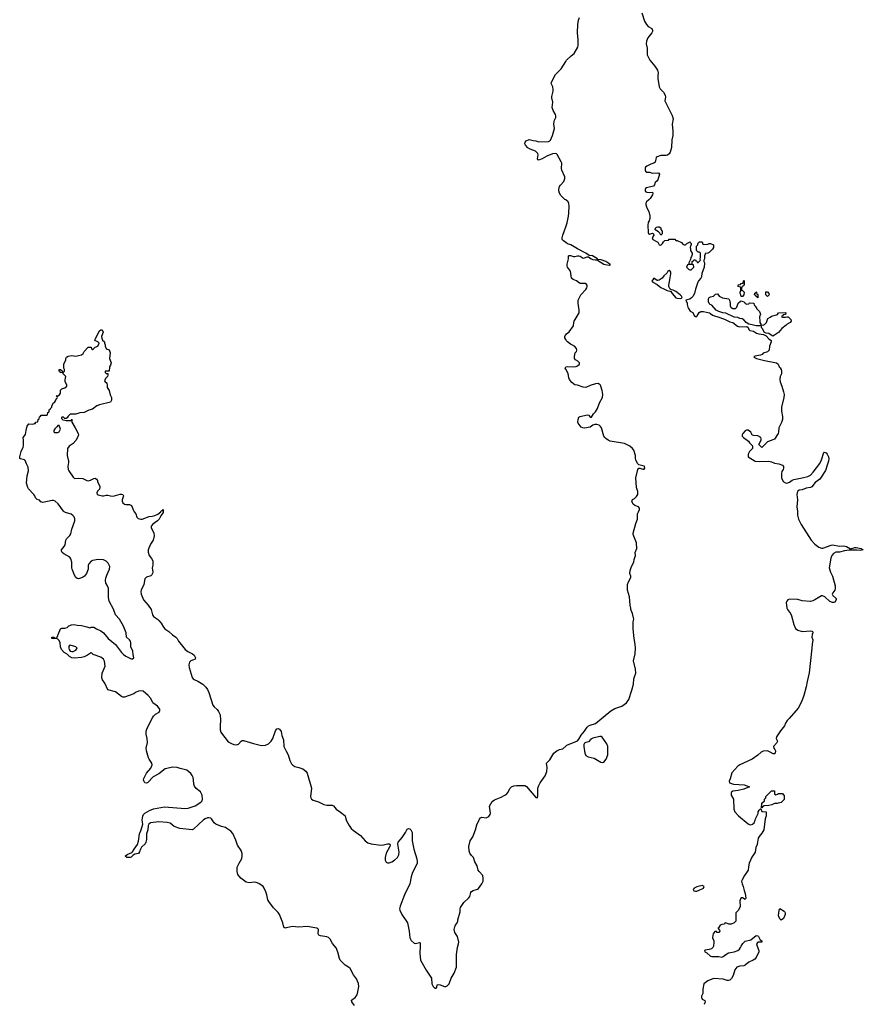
# Model space of a CAD drawing. Header units: inches. Extents: x 1793664 to 1898134, y 335751 to 468181.
# Tile 5 of 33: x 1832120 to 1844294, y 372892 to 387099. Entities that reach past the tile are written whole.
import ezdxf

# ---------------------------------------------------------------- set-up
doc = ezdxf.new("R2010")
doc.units = ezdxf.units.IN
doc.header["$MEASUREMENT"] = 0
for name, color, linetype in [('B8337', 7, 'Continuous'), ('B8338', 7, 'Continuous'), ('B8347', 7, 'Continuous'), ('B8348', 7, 'Continuous')]:
    doc.layers.add(name, color=color, linetype=linetype)

msp = doc.modelspace()

# ---------------------------------------------------------------- linework, layer by layer
at = {"layer": 'B8337', "color": 6, "elevation": 200}
for points in [[(1836953, 372873), (1836912, 372930), (1836910, 372950), (1836963, 372990), (1836988, 373030), (1837000, 373070), (1837015, 373150), (1837010, 373193), (1836981, 373261), (1836936, 373316), (1836887, 373410), (1836863, 373430), (1836817, 373457), (1836746, 373530), (1836734, 373554), (1836710, 373643), (1836685, 373705), (1836633, 373770), (1836600, 373830), (1836576, 373856), (1836550, 373868), (1836460, 373880), (1836436, 373890), (1836428, 373910), (1836432, 373970), (1836422, 373982), (1836410, 373991), (1836270, 374013), (1836150, 374005), (1836050, 374016), (1835950, 373992), (1835930, 374006), (1835918, 374070), (1835870, 374190), (1835850, 374219), (1835783, 374283), (1835714, 374374), (1835702, 374402), (1835688, 374470), (1835674, 374514), (1835649, 374569), (1835633, 374590), (1835570, 374635), (1835530, 374652), (1835510, 374655), (1835430, 374644), (1835390, 374654), (1835310, 374714), (1835270, 374766), (1835257, 374810), (1835260, 374870), (1835285, 374930), (1835325, 374995), (1835332, 375030), (1835330, 375070), (1835317, 375110), (1835264, 375190), (1835240, 375260), (1835198, 375358), (1835167, 375390), (1835110, 375431), (1835090, 375442), (1835030, 375456), (1834950, 375493), (1834928, 375510), (1834890, 375568), (1834877, 375577), (1834850, 375584), (1834830, 375582), (1834796, 375570), (1834770, 375554), (1834630, 375418), (1834610, 375408), (1834430, 375428), (1834350, 375460), (1834290, 375504), (1834250, 375515), (1834130, 375527), (1834009, 375511), (1833982, 375490), (1833975, 375470), (1833970, 375410), (1833952, 375350), (1833951, 375270), (1833941, 375230), (1833929, 375210), (1833879, 375161), (1833861, 375130), (1833850, 375093), (1833834, 375070), (1833830, 375066), (1833783, 375057), (1833758, 375042), (1833730, 375016), (1833712, 375010), (1833668, 375010), (1833644, 375030), (1833670, 375053), (1833737, 375083), (1833748, 375092), (1833770, 375130), (1833821, 375199), (1833835, 375245), (1833850, 375350), (1833873, 375410), (1833895, 375490), (1833885, 375550), (1833895, 375605), (1833906, 375630), (1833925, 375650), (1833993, 375687), (1834049, 375711), (1834210, 375741), (1834510, 375718), (1834550, 375722), (1834650, 375757), (1834736, 375810), (1834753, 375830), (1834760, 375850), (1834755, 375910), (1834730, 375958), (1834668, 376008), (1834642, 376042), (1834631, 376070), (1834629, 376130), (1834623, 376163), (1834610, 376196), (1834590, 376224), (1834530, 376271), (1834434, 376294), (1834390, 376310), (1834330, 376314), (1834218, 376290), (1834130, 376218), (1834047, 376173), (1833970, 376094), (1833950, 376083), (1833928, 376088), (1833910, 376117), (1833907, 376130), (1833910, 376150), (1833952, 376228), (1834010, 376299), (1834032, 376350), (1834029, 376370), (1833988, 376428), (1833979, 376450), (1833948, 376550), (1833946, 376590), (1833962, 376670), (1833957, 376730), (1833944, 376790), (1833947, 376833), (1833961, 376879), (1834036, 377024), (1834052, 377048), (1834082, 377078), (1834133, 377110), (1834144, 377130), (1834144, 377150), (1834110, 377196), (1834043, 377243), (1834010, 377306), (1833976, 377350), (1833904, 377410), (1833870, 377417), (1833836, 377410), (1833791, 377390), (1833766, 377374), (1833630, 377322), (1833610, 377323), (1833590, 377333), (1833503, 377403), (1833391, 377431), (1833348, 377528), (1833313, 377573), (1833303, 377603), (1833311, 377670), (1833353, 377770), (1833342, 377842), (1833330, 377870), (1833290, 377899), (1833182, 377942), (1833150, 377969), (1833142, 377958), (1833098, 377930), (1833050, 377907), (1833010, 377898), (1832910, 377887), (1832870, 377891), (1832839, 377910), (1832803, 377943), (1832764, 377970), (1832724, 378010), (1832707, 378050), (1832703, 378110), (1832690, 378144), (1832670, 378162), (1832650, 378169), (1832610, 378164), (1832586, 378170), (1832586, 378190), (1832590, 378192), (1832614, 378190), (1832630, 378174), (1832650, 378174), (1832672, 378208), (1832677, 378230), (1832710, 378312), (1832730, 378321), (1832770, 378321), (1832806, 378330), (1832830, 378352), (1832866, 378370), (1832908, 378372), (1832950, 378363), (1833010, 378359), (1833090, 378340), (1833130, 378325), (1833150, 378333), (1833190, 378333), (1833230, 378308), (1833290, 378283), (1833330, 378253), (1833398, 378170), (1833503, 378083), (1833587, 377970), (1833619, 377939), (1833650, 377917), (1833730, 377879), (1833750, 377878), (1833769, 377890), (1833758, 377938), (1833753, 377990), (1833725, 378050), (1833726, 378110), (1833719, 378130), (1833705, 378150), (1833663, 378190), (1833656, 378250), (1833618, 378350), (1833558, 378450), (1833504, 378510), (1833473, 378593), (1833410, 378710), (1833402, 378762), (1833400, 378890), (1833386, 378930), (1833364, 378970), (1833356, 379010), (1833361, 379039), (1833377, 379083), (1833418, 379170), (1833419, 379210), (1833412, 379230), (1833396, 379256), (1833370, 379284), (1833350, 379298), (1833330, 379305), (1833250, 379310), (1833170, 379298), (1833150, 379287), (1833116, 379250), (1833109, 379230), (1833109, 379170), (1833084, 379110), (1833054, 379070), (1833025, 379050), (1832970, 379031), (1832950, 379034), (1832930, 379052), (1832910, 379085), (1832879, 379170), (1832874, 379190), (1832872, 379270), (1832859, 379319), (1832842, 379342), (1832757, 379390), (1832733, 379410), (1832724, 379430), (1832724, 379450), (1832763, 379497), (1832777, 379523), (1832784, 379590), (1832796, 379610), (1832841, 379659), (1832857, 379683), (1832874, 379750), (1832915, 379870), (1832915, 379895), (1832906, 379926), (1832887, 379947), (1832863, 379963), (1832779, 379990), (1832764, 380000)], [(1833774, 380000), (1833794, 379970), (1833810, 379923), (1833830, 379901), (1833870, 379892), (1833886, 379894), (1833987, 379933), (1834030, 379936), (1834070, 379945), (1834114, 379966), (1834156, 380000)], [(1834191, 380000), (1834190, 379988), (1834158, 379942), (1834132, 379890), (1834110, 379866), (1834042, 379818), (1834019, 379790), (1834017, 379770), (1834054, 379690), (1834059, 379650), (1834047, 379590), (1834008, 379532), (1833974, 379450), (1833974, 379414), (1833986, 379370), (1834024, 379324), (1834039, 379290), (1834039, 379230), (1834033, 379190), (1834040, 379130), (1834038, 379110), (1834028, 379090), (1834010, 379075), (1833950, 379054), (1833925, 379030), (1833910, 378950), (1833871, 378870), (1833867, 378847), (1833872, 378812), (1833908, 378730), (1833973, 378653), (1834016, 378590), (1834034, 378514), (1834050, 378490), (1834108, 378450), (1834129, 378429), (1834161, 378390), (1834194, 378334), (1834212, 378312), (1834271, 378270), (1834323, 378223), (1834375, 378190), (1834392, 378170), (1834412, 378132), (1834510, 378013), (1834544, 377984), (1834614, 377950), (1834638, 377930), (1834655, 377890), (1834651, 377870), (1834590, 377847), (1834572, 377828), (1834559, 377790), (1834564, 377750), (1834608, 377608), (1834621, 377590), (1834638, 377578), (1834690, 377557), (1834765, 377510), (1834805, 377470), (1834830, 377433), (1834850, 377390), (1834905, 377210), (1834924, 377184), (1834970, 377144), (1834990, 377119), (1835012, 377070), (1835020, 376990), (1835013, 376910), (1835013, 376853), (1835021, 376821), (1835030, 376804), (1835130, 376680), (1835174, 376654), (1835210, 376640), (1835250, 376634), (1835275, 376645), (1835314, 376690), (1835330, 376698), (1835350, 376700), (1835495, 376655), (1835591, 376631), (1835613, 376627), (1835666, 376633), (1835710, 376649), (1835751, 376689), (1835772, 376730), (1835810, 376837), (1835830, 376867), (1835850, 376874), (1835870, 376863), (1835894, 376830), (1835903, 376770), (1835925, 376710), (1835934, 376614), (1835963, 376543), (1835996, 376490), (1836018, 376410), (1836041, 376361), (1836061, 376341), (1836090, 376322), (1836150, 376311), (1836206, 376290), (1836250, 376254), (1836270, 376226), (1836331, 376010), (1836317, 375890), (1836322, 375870), (1836332, 375852), (1836356, 375836), (1836430, 375813), (1836510, 375775), (1836552, 375768), (1836630, 375768), (1836650, 375754), (1836688, 375708), (1836750, 375667), (1836810, 375619), (1836817, 375610), (1836824, 375570), (1836838, 375538), (1836874, 375470), (1836905, 375430), (1836939, 375399), (1837038, 375330), (1837106, 375250), (1837143, 375223), (1837190, 375208), (1837330, 375190), (1837370, 375192), (1837430, 375210), (1837452, 375210), (1837462, 375202), (1837467, 375190), (1837460, 375170), (1837408, 375072), (1837392, 375012), (1837396, 374970), (1837410, 374945), (1837430, 374935), (1837450, 374934), (1837490, 374949), (1837530, 374972), (1837570, 375009), (1837589, 375050), (1837594, 375090), (1837576, 375204), (1837581, 375230), (1837641, 375299), (1837688, 375372), (1837710, 375419), (1837730, 375430), (1837750, 375422), (1837764, 375410), (1837782, 375370), (1837782, 375250), (1837807, 375130), (1837853, 374990), (1837858, 374950), (1837855, 374930), (1837782, 374778), (1837768, 374732), (1837750, 374630), (1837673, 374470), (1837609, 374310), (1837602, 374270), (1837605, 374250), (1837633, 374190), (1837715, 374070), (1837739, 373950), (1837750, 373850), (1837770, 373811), (1837814, 373774), (1837830, 373770), (1837890, 373784), (1837897, 373777), (1837900, 373730), (1837892, 373632), (1837903, 373530), (1837985, 373385), (1838063, 373270), (1838067, 373190), (1838087, 373150), (1838110, 373127), (1838130, 373127), (1838139, 373141), (1838145, 373175), (1838163, 373177), (1838188, 373172), (1838250, 373149), (1838270, 373149), (1838290, 373159), (1838317, 373190), (1838344, 373270), (1838390, 373340), (1838425, 373430), (1838425, 373610), (1838437, 373710), (1838454, 373766), (1838456, 373790), (1838436, 373870), (1838401, 373930), (1838392, 373972), (1838398, 374010), (1838410, 374036), (1838434, 374070), (1838441, 374090), (1838441, 374110), (1838474, 374226), (1838475, 374270), (1838480, 374290), (1838530, 374361), (1838602, 374430), (1838614, 374450), (1838632, 374508), (1838640, 374520), (1838664, 374536), (1838727, 374553), (1838739, 374561), (1838790, 374630), (1838806, 374670), (1838810, 374710), (1838801, 374750), (1838750, 374810), (1838738, 374830), (1838721, 374890), (1838686, 374950), (1838670, 375009), (1838640, 375040), (1838615, 375075), (1838605, 375105), (1838603, 375170), (1838619, 375250), (1838660, 375310), (1838698, 375410), (1838718, 375482), (1838754, 375566), (1838770, 375584), (1838788, 375592), (1838850, 375585), (1838870, 375591), (1838890, 375604), (1838908, 375632), (1838912, 375650), (1838900, 375750), (1838939, 375821), (1838970, 375842), (1839070, 375881), (1839120, 375910), (1839148, 375930), (1839166, 375950), (1839197, 376010), (1839219, 376030), (1839250, 376043), (1839290, 376049), (1839410, 376048), (1839433, 376033), (1839570, 375877), (1839590, 375871), (1839597, 375903), (1839599, 376010), (1839611, 376050), (1839633, 376090), (1839701, 376190), (1839726, 376250), (1839733, 376310), (1839721, 376370), (1839770, 376419), (1839830, 376515), (1839850, 376537), (1839870, 376550), (1839910, 376568), (1839960, 376580), (1840000, 376617)]]:
    msp.add_lwpolyline(points, dxfattribs=at)
msp.add_lwpolyline([(1832848, 378072), (1832836, 378064), (1832829, 378050), (1832827, 378030), (1832834, 378010), (1832850, 377988), (1832870, 377981), (1832890, 377983), (1832930, 378003), (1832948, 378030), (1832930, 378050)], close=True, dxfattribs=at)
at = {"layer": 'B8338', "color": 6, "elevation": 200}
for points in [[(1840000, 384498), (1839987, 384507), (1839930, 384564), (1839910, 384595), (1839898, 384630), (1839899, 384650), (1839911, 384690), (1839926, 384714), (1839970, 384766), (1839988, 384810), (1839986, 384830), (1839944, 384930), (1839940, 384950), (1839941, 385030), (1839934, 385050), (1839875, 385155), (1839865, 385165), (1839850, 385170), (1839810, 385163), (1839729, 385131), (1839660, 385090), (1839609, 385070), (1839596, 385076), (1839591, 385090), (1839601, 385150), (1839596, 385170), (1839585, 385185), (1839562, 385202), (1839487, 385230), (1839454, 385250), (1839418, 385290), (1839408, 385310), (1839412, 385330), (1839428, 385350), (1839470, 385370), (1839530, 385354), (1839570, 385350), (1839610, 385337), (1839750, 385342), (1839770, 385350), (1839778, 385362), (1839810, 385430), (1839838, 385530), (1839829, 385590), (1839831, 385630), (1839836, 385650), (1839858, 385690), (1839859, 385710), (1839853, 385730), (1839816, 385790), (1839803, 385830), (1839814, 385910), (1839798, 385970), (1839797, 385990), (1839819, 386070), (1839820, 386090), (1839814, 386130), (1839792, 386170), (1839790, 386190), (1839853, 386310), (1839936, 386390), (1840000, 386496)], [(1840000, 383884), (1839966, 383910), (1839950, 383930), (1839949, 383950), (1839957, 383990), (1839978, 384042), (1840000, 384111)], [(1832764, 380000), (1832750, 380010), (1832674, 380114), (1832630, 380151), (1832610, 380161), (1832590, 380164), (1832453, 380133), (1832424, 380144), (1832405, 380165), (1832370, 380176), (1832350, 380199), (1832339, 380230), (1832326, 380250), (1832249, 380330), (1832237, 380350), (1832219, 380410), (1832230, 380518), (1832246, 380590), (1832244, 380644), (1832217, 380690), (1832198, 380738), (1832187, 380747), (1832130, 380765), (1832124, 380770), (1832120, 380790), (1832142, 380870), (1832171, 380930), (1832175, 380950), (1832175, 381030), (1832170, 381070), (1832205, 381115), (1832212, 381170), (1832230, 381236), (1832250, 381266), (1832310, 381262), (1832334, 381274), (1832346, 381274), (1832350, 381294), (1832382, 381298), (1832386, 381330), (1832402, 381338), (1832408, 381370), (1832422, 381378), (1832428, 381392), (1832510, 381394), (1832522, 381398), (1832526, 381430), (1832542, 381438), (1832546, 381450), (1832546, 381470), (1832562, 381478), (1832566, 381490), (1832586, 381510), (1832586, 381530), (1832608, 381570), (1832622, 381578), (1832638, 381602), (1832650, 381634), (1832662, 381638), (1832666, 381650), (1832662, 381662), (1832648, 381670), (1832650, 381674), (1832670, 381674), (1832695, 381685), (1832708, 381710), (1832710, 381754), (1832728, 381772), (1832770, 381785), (1832798, 381810), (1832798, 381830), (1832775, 381875), (1832775, 381905), (1832786, 381950), (1832746, 381990), (1832742, 382002), (1832706, 382010), (1832702, 382022), (1832688, 382030), (1832690, 382054), (1832713, 382053), (1832718, 382038), (1832733, 382033), (1832738, 382018), (1832750, 382014), (1832766, 382030), (1832766, 382050), (1832758, 382070), (1832758, 382130), (1832788, 382190), (1832788, 382210), (1832795, 382230), (1832817, 382243), (1832870, 382256), (1832930, 382246), (1832968, 382252), (1833010, 382265), (1833035, 382285), (1833050, 382314), (1833110, 382374), (1833153, 382373), (1833154, 382350), (1833170, 382342), (1833186, 382350), (1833208, 382372), (1833246, 382390), (1833266, 382430), (1833246, 382450), (1833206, 382470), (1833208, 382490), (1833270, 382612), (1833290, 382622), (1833310, 382622), (1833325, 382590), (1833298, 382530), (1833305, 382505), (1833317, 382477), (1833342, 382450), (1833342, 382430), (1833351, 382410), (1833352, 382390), (1833370, 382354), (1833384, 382344), (1833410, 382336), (1833424, 382290), (1833417, 382210), (1833439, 382150), (1833430, 382115), (1833416, 382090), (1833410, 382028), (1833354, 382026), (1833352, 382010), (1833370, 381992), (1833390, 381994), (1833391, 381971), (1833385, 381950), (1833356, 381924), (1833342, 381890), (1833352, 381872), (1833370, 381862), (1833376, 381850), (1833381, 381830), (1833381, 381790), (1833410, 381751), (1833424, 381684), (1833445, 381650), (1833443, 381610), (1833430, 381581), (1833270, 381541), (1833234, 381526), (1833170, 381481), (1833117, 381463), (1833052, 381430), (1832990, 381427), (1832929, 381409), (1832850, 381406), (1832820, 381380), (1832804, 381356), (1832790, 381346), (1832770, 381346), (1832750, 381366), (1832730, 381366), (1832724, 381356), (1832724, 381344), (1832744, 381324), (1832770, 381322), (1832790, 381314), (1832850, 381314), (1832862, 381318), (1832870, 381334), (1832871, 381290), (1832922, 381210), (1832964, 381130), (1832969, 381110), (1832955, 381070), (1832930, 381027), (1832890, 380983), (1832832, 380948), (1832812, 380910), (1832803, 380810), (1832825, 380730), (1832826, 380710), (1832815, 380650), (1832821, 380610), (1832829, 380589), (1832890, 380497), (1832910, 380479), (1832970, 380484), (1833030, 380477), (1833090, 380450), (1833110, 380446), (1833144, 380455), (1833190, 380478), (1833210, 380482), (1833230, 380471), (1833242, 380450), (1833245, 380430), (1833274, 380370), (1833277, 380350), (1833273, 380327), (1833244, 380296), (1833235, 380270), (1833239, 380250), (1833250, 380243), (1833310, 380231), (1833330, 380231), (1833370, 380241), (1833390, 380239), (1833430, 380229), (1833470, 380225), (1833570, 380252), (1833590, 380254), (1833608, 380248), (1833618, 380230), (1833597, 380170), (1833600, 380150), (1833609, 380130), (1833630, 380110), (1833650, 380102), (1833704, 380104), (1833734, 380090), (1833764, 380016), (1833774, 380000)], [(1840000, 382484), (1839987, 382510), (1839986, 382530), (1839996, 382550), (1840000, 382554)], [(1840000, 382056), (1839992, 382070), (1839999, 382090), (1840000, 382090)], [(1834156, 380000), (1834158, 380002), (1834170, 380018), (1834182, 380018), (1834192, 380032), (1834191, 380000)]]:
    msp.add_lwpolyline(points, dxfattribs=at)
msp.add_lwpolyline([(1832690, 381246), (1832670, 381246), (1832657, 381223), (1832625, 381195), (1832612, 381170), (1832613, 381153), (1832624, 381144), (1832670, 381142), (1832690, 381154), (1832708, 381190)], close=True, dxfattribs=at)
at = {"layer": 'B8347', "color": 6, "elevation": 200}
for points in [[(1840000, 376617), (1840014, 376630), (1840170, 376694), (1840190, 376718), (1840223, 376777), (1840270, 376832), (1840309, 376891), (1840329, 376911), (1840350, 376922), (1840430, 376944), (1840652, 377128), (1840710, 377160), (1840810, 377194), (1840877, 377243), (1840908, 377290), (1840955, 377425), (1840976, 377510), (1840982, 377590), (1840999, 377630), (1841009, 377670), (1841008, 377730), (1840976, 377850), (1841003, 377950), (1841005, 378030), (1841004, 378090), (1840988, 378170), (1840973, 378310), (1840971, 378409), (1840982, 378450), (1840962, 378530), (1840939, 378590), (1840939, 378610), (1840929, 378650), (1840919, 378770), (1840892, 378870), (1840890, 378950), (1840905, 378990), (1840938, 379050), (1840938, 379070), (1840927, 379110), (1840930, 379151), (1840950, 379210), (1840982, 379270), (1840986, 379310), (1841005, 379370), (1841004, 379410), (1841024, 379470), (1841019, 379550), (1840975, 379670), (1840975, 379690), (1841010, 379832), (1841033, 379890), (1841037, 379910), (1841035, 379970), (1841049, 380000)], [(1843344, 380000), (1843343, 379950), (1843360, 379890), (1843395, 379815), (1843540, 379590), (1843593, 379530), (1843650, 379487), (1843690, 379472), (1843710, 379472), (1843830, 379519), (1843850, 379520), (1843950, 379504), (1844011, 379510), (1844050, 379500), (1844110, 379466), (1844170, 379483), (1844190, 379484), (1844262, 379470), (1844294, 379450), (1844250, 379439), (1844204, 379444), (1844090, 379446), (1844024, 379436), (1843950, 379415), (1843897, 379417), (1843862, 379398), (1843838, 379370), (1843824, 379330), (1843801, 379190), (1843819, 379130), (1843850, 379070), (1843887, 378930), (1843887, 378890), (1843881, 378870), (1843853, 378830), (1843845, 378810), (1843855, 378790), (1843901, 378750), (1843901, 378730), (1843884, 378696), (1843871, 378689), (1843850, 378689), (1843810, 378704), (1843741, 378770), (1843707, 378787), (1843690, 378787), (1843593, 378727), (1843566, 378714), (1843530, 378705), (1843410, 378715), (1843350, 378732), (1843230, 378736), (1843204, 378730), (1843189, 378711), (1843182, 378690), (1843192, 378610), (1843200, 378590), (1843242, 378530), (1843258, 378498), (1843290, 378371), (1843317, 378317), (1843350, 378292), (1843410, 378270), (1843530, 378281), (1843550, 378278), (1843562, 378270), (1843564, 378264), (1843565, 378250), (1843554, 378226), (1843551, 378191), (1843565, 378150), (1843555, 378090), (1843553, 378030), (1843513, 377673), (1843482, 377550), (1843469, 377471), (1843437, 377350), (1843403, 377257), (1843354, 377166), (1843225, 377015), (1843194, 376986), (1843172, 376950), (1843157, 376910), (1843101, 376839), (1843041, 376750), (1843038, 376730), (1843055, 376690), (1843041, 376659), (1842998, 376610), (1843002, 376590), (1843018, 376570), (1843025, 376550), (1843022, 376518), (1843010, 376506), (1842992, 376508), (1842952, 376532), (1842910, 376549), (1842850, 376543), (1842819, 376530), (1842772, 376488), (1842689, 376431), (1842510, 376350), (1842483, 376330), (1842399, 376230), (1842374, 376146), (1842358, 376110), (1842365, 376090), (1842421, 376070), (1842577, 376057), (1842654, 376030), (1842570, 375995), (1842490, 375978), (1842411, 375970), (1842385, 375950), (1842388, 375910), (1842419, 375850), (1842424, 375710), (1842442, 375670), (1842494, 375610), (1842630, 375498), (1842650, 375485), (1842670, 375482), (1842695, 375490), (1842717, 375510), (1842735, 375550), (1842738, 375570), (1842776, 375644), (1842778, 375670), (1842790, 375694), (1842810, 375714), (1842814, 375714), (1842830, 375674), (1842891, 375671), (1842891, 375610), (1842876, 375570), (1842857, 375410), (1842830, 375362), (1842790, 375315), (1842779, 375290), (1842766, 375230), (1842764, 375196), (1842744, 375156), (1842731, 375090), (1842683, 375017), (1842647, 374927), (1842635, 374875), (1842634, 374826), (1842581, 374750), (1842545, 374690), (1842538, 374670), (1842544, 374630), (1842560, 374590), (1842573, 374533), (1842591, 374490), (1842598, 374422), (1842590, 374406), (1842550, 374428), (1842533, 374427), (1842524, 374416), (1842513, 374387), (1842517, 374303), (1842492, 374250), (1842452, 374210), (1842452, 374090), (1842430, 374068), (1842387, 374047), (1842353, 374047), (1842310, 374066), (1842298, 374062), (1842292, 374048), (1842250, 374046), (1842242, 374038), (1842230, 374035), (1842204, 373996), (1842194, 373990), (1842220, 373960), (1842222, 373950), (1842211, 373929), (1842186, 373930), (1842170, 373946), (1842150, 373942), (1842128, 373910), (1842121, 373890), (1842119, 373850), (1842136, 373810), (1842138, 373790), (1842131, 373730), (1842122, 373710), (1842105, 373695), (1842070, 373682), (1842010, 373675), (1842002, 373670), (1842005, 373650), (1842037, 373637), (1842090, 373588), (1842110, 373584), (1842210, 373580), (1842250, 373571), (1842270, 373581), (1842308, 373612), (1842350, 373633), (1842378, 373642), (1842431, 373651), (1842481, 373670), (1842509, 373690), (1842524, 373710), (1842529, 373731), (1842555, 373770), (1842590, 373805), (1842670, 373825), (1842750, 373885), (1842770, 373882), (1842782, 373870), (1842805, 373825), (1842831, 373810), (1842831, 373790), (1842771, 373789), (1842755, 373765), (1842760, 373730), (1842784, 373670), (1842784, 373650), (1842750, 373568), (1842730, 373546), (1842706, 373530), (1842640, 373500), (1842590, 373457), (1842570, 373448), (1842510, 373441), (1842470, 373427), (1842440, 373390), (1842414, 373310), (1842390, 373267), (1842370, 373243), (1842350, 373235), (1842330, 373235), (1842273, 373253), (1842130, 373264), (1842050, 373233), (1841991, 373190), (1841976, 373110), (1841979, 373050), (1841960, 373010), (1841958, 372990), (1841970, 372965), (1842006, 372946), (1842011, 372929), (1841998, 372890)]]:
    msp.add_lwpolyline(points, dxfattribs=at)
for points in [[(1840490, 376757), (1840390, 376731), (1840363, 376717), (1840330, 376679), (1840290, 376670), (1840270, 376659), (1840261, 376639), (1840260, 376610), (1840274, 376514), (1840290, 376484), (1840323, 376463), (1840410, 376445), (1840504, 376384), (1840530, 376380), (1840550, 376387), (1840581, 376430), (1840608, 376490), (1840607, 376610), (1840593, 376650), (1840526, 376746), (1840510, 376755)], [(1843030, 375914), (1843056, 375924), (1843070, 375934), (1843130, 375934), (1843138, 375918), (1843152, 375912), (1843152, 375848), (1843110, 375806), (1843090, 375798), (1843064, 375796), (1843051, 375789), (1843010, 375788), (1842974, 375770), (1842930, 375759), (1842864, 375756), (1842838, 375742), (1842830, 375726), (1842826, 375726), (1842830, 375794), (1842866, 375830), (1842868, 375852), (1842886, 375870), (1842886, 375890), (1842970, 375974), (1843010, 375974), (1843014, 375970), (1843014, 375930)], [(1841970, 374608), (1841890, 374589), (1841851, 374570), (1841838, 374550), (1841850, 374532), (1841870, 374525), (1841890, 374526), (1841923, 374537), (1841986, 374570), (1841998, 374590)], [(1843110, 374106), (1843090, 374126), (1843069, 374170), (1843078, 374250), (1843090, 374274), (1843150, 374238), (1843158, 374230), (1843165, 374210), (1843165, 374190), (1843142, 374130)]]:
    msp.add_lwpolyline(points, close=True, dxfattribs=at)
at = {"layer": 'B8348', "color": 6, "elevation": 200}
for points in [[(1841099, 387199), (1841138, 387078), (1841163, 387030), (1841190, 387000), (1841241, 386970), (1841254, 386950), (1841254, 386930), (1841244, 386910), (1841184, 386836), (1841163, 386790), (1841162, 386750), (1841173, 386690), (1841176, 386590), (1841215, 386515), (1841287, 386430), (1841326, 386370), (1841334, 386334), (1841327, 386290), (1841328, 386250), (1841346, 386130), (1841362, 386102), (1841410, 386053), (1841435, 386010), (1841439, 385981), (1841431, 385930), (1841537, 385717), (1841548, 385670), (1841535, 385590), (1841546, 385490), (1841547, 385430), (1841532, 385368), (1841524, 385256), (1841507, 385190), (1841490, 385165), (1841470, 385145), (1841450, 385141), (1841370, 385139), (1841318, 385122), (1841304, 385110), (1841290, 385045), (1841270, 385029), (1841230, 385016), (1841170, 384988), (1841149, 384971), (1841144, 384956), (1841144, 384930), (1841150, 384913), (1841170, 384900), (1841210, 384898), (1841250, 384886), (1841330, 384890), (1841343, 384883), (1841352, 384870), (1841327, 384790), (1841312, 384768), (1841289, 384751), (1841282, 384718), (1841265, 384695), (1841166, 384674), (1841150, 384663), (1841144, 384650), (1841144, 384630), (1841155, 384615), (1841170, 384609), (1841210, 384604), (1841250, 384611), (1841257, 384590), (1841253, 384570), (1841219, 384521), (1841201, 384499), (1841165, 384470), (1841156, 384450), (1841154, 384430), (1841170, 384385), (1841200, 384330), (1841211, 384270), (1841211, 384230), (1841203, 384197), (1841189, 384171), (1841185, 384135), (1841191, 384031), (1841195, 384015), (1841210, 384007), (1841250, 384019), (1841265, 384010), (1841271, 383989), (1841248, 383952), (1841259, 383930), (1841327, 383887), (1841350, 383852), (1841370, 383845), (1841398, 383870), (1841410, 383894), (1841428, 383912), (1841482, 383918), (1841490, 383934), (1841572, 383932), (1841590, 383914), (1841610, 383912), (1841670, 383882), (1841690, 383862), (1841710, 383852), (1841727, 383853), (1841746, 383870), (1841778, 383882), (1841790, 383892), (1841794, 383890), (1841798, 383878), (1841812, 383870), (1841812, 383848), (1841798, 383842), (1841794, 383810), (1841802, 383790), (1841802, 383770), (1841822, 383730), (1841822, 383710), (1841816, 383684), (1841805, 383670), (1841800, 383640), (1841774, 383590), (1841778, 383578), (1841790, 383574), (1841822, 383578), (1841826, 383610), (1841842, 383618), (1841848, 383632), (1841872, 383632), (1841878, 383618), (1841893, 383613), (1841898, 383598), (1841910, 383594), (1841946, 383630), (1841938, 383650), (1841946, 383670), (1841946, 383730), (1841930, 383746), (1841910, 383746), (1841888, 383768), (1841886, 383790), (1841886, 383830), (1841906, 383850), (1841908, 383872), (1841930, 383894), (1841970, 383894), (1841978, 383858), (1841990, 383854), (1842050, 383862), (1842070, 383872), (1842090, 383872), (1842130, 383852), (1842130, 383810), (1842118, 383790), (1842070, 383742), (1842050, 383729), (1842014, 383726), (1842014, 383714), (1842002, 383690), (1842002, 383650), (1841994, 383630), (1841994, 383610), (1842002, 383590), (1841996, 383530), (1841965, 383435), (1841959, 383390), (1841950, 383370), (1841914, 383330), (1841904, 383310), (1841871, 383210), (1841859, 383150), (1841834, 383106), (1841815, 383085), (1841790, 383067), (1841734, 383050), (1841751, 383010), (1841751, 382989), (1841761, 382950), (1841771, 382930), (1841795, 382895), (1841832, 382872), (1841851, 382831), (1841870, 382816), (1841890, 382819), (1841896, 382824), (1841926, 382874), (1841950, 382891), (1841990, 382891), (1842030, 382878), (1842074, 382870), (1842090, 382862), (1842117, 382837), (1842145, 382825), (1842194, 382814), (1842290, 382778), (1842370, 382738), (1842410, 382731), (1842479, 382679), (1842507, 382667), (1842614, 382674), (1842630, 382656), (1842640, 382630), (1842656, 382616), (1842710, 382603), (1842755, 382575), (1842785, 382565), (1842856, 382556), (1842890, 382540), (1842930, 382496), (1842962, 382470), (1842963, 382450), (1842942, 382390), (1842937, 382330), (1842910, 382306), (1842851, 382289), (1842832, 382270), (1842810, 382259), (1842730, 382242), (1842712, 382230), (1842752, 382210), (1842870, 382180), (1843039, 382150), (1843064, 382130), (1843080, 382090), (1843096, 382076), (1843110, 382053), (1843115, 382030), (1843113, 381990), (1843095, 381950), (1843088, 381910), (1843095, 381875), (1843120, 381810), (1843143, 381730), (1843150, 381690), (1843147, 381650), (1843111, 381510), (1843111, 381450), (1843127, 381373), (1843130, 381330), (1843115, 381285), (1843075, 381210), (1843070, 381150), (1843064, 381130), (1843010, 381049), (1842990, 381037), (1842911, 381009), (1842830, 380926), (1842786, 380970), (1842818, 381030), (1842822, 381050), (1842813, 381073), (1842770, 381097), (1842710, 381098), (1842690, 381106), (1842682, 381130), (1842670, 381148), (1842630, 381175), (1842610, 381178), (1842590, 381169), (1842556, 381130), (1842547, 381110), (1842547, 381090), (1842565, 381070), (1842637, 381017), (1842650, 380994), (1842694, 380950), (1842694, 380910), (1842650, 380868), (1842632, 380830), (1842633, 380793), (1842734, 380730), (1842790, 380724), (1842930, 380727), (1842970, 380719), (1843010, 380701), (1843073, 380693), (1843130, 380671), (1843141, 380650), (1843143, 380630), (1843137, 380610), (1843120, 380580), (1843113, 380550), (1843114, 380490), (1843137, 380437), (1843170, 380415), (1843190, 380413), (1843230, 380427), (1843266, 380454), (1843290, 380464), (1843411, 380489), (1843493, 380510), (1843530, 380526), (1843570, 380569), (1843665, 380695), (1843691, 380749), (1843726, 380854), (1843730, 380859), (1843756, 380850), (1843773, 380830), (1843793, 380790), (1843797, 380770), (1843793, 380730), (1843775, 380685), (1843750, 380597), (1843678, 380482), (1843668, 380470), (1843598, 380422), (1843550, 380360), (1843530, 380351), (1843470, 380342), (1843410, 380316), (1843370, 380311), (1843344, 380290), (1843336, 380250), (1843343, 380170), (1843334, 380070), (1843345, 380010), (1843344, 380000)], [(1840000, 386496), (1840010, 386513), (1840080, 386580), (1840122, 386610), (1840175, 386705), (1840180, 386730), (1840179, 386810), (1840168, 386912), (1840175, 387030), (1840185, 387090), (1840197, 387130)], [(1840000, 384111), (1840019, 384170), (1840038, 384262), (1840045, 384310), (1840049, 384410), (1840045, 384445), (1840033, 384473), (1840000, 384498)], [(1840000, 382554), (1840013, 382567), (1840050, 382594), (1840110, 382682), (1840115, 382730), (1840123, 382750), (1840192, 382870), (1840195, 382910), (1840179, 383010), (1840180, 383050), (1840216, 383130), (1840290, 383204), (1840305, 383230), (1840311, 383250), (1840310, 383270), (1840291, 383291), (1840270, 383295), (1840211, 383291), (1840196, 383296), (1840156, 383330), (1840109, 383349), (1840090, 383364), (1840085, 383370), (1840069, 383470), (1840027, 383530), (1840018, 383550), (1840018, 383570), (1840040, 383650), (1840042, 383690), (1840050, 383697), (1840070, 383698), (1840110, 383682), (1840130, 383680), (1840169, 383691), (1840190, 383692), (1840210, 383685), (1840250, 383657), (1840270, 383661), (1840310, 383678), (1840330, 383677), (1840368, 383648), (1840390, 383639), (1840425, 383635), (1840444, 383636), (1840457, 383643), (1840456, 383650), (1840410, 383679), (1840386, 383690), (1840338, 383698), (1840290, 383731), (1840170, 383792), (1840071, 383851), (1840025, 383865), (1840000, 383884)], [(1840000, 382090), (1840024, 382096), (1840110, 382090), (1840150, 382094), (1840170, 382104), (1840197, 382130), (1840198, 382150), (1840173, 382173), (1840141, 382190), (1840127, 382210), (1840126, 382234), (1840131, 382270), (1840138, 382290), (1840154, 382310), (1840161, 382330), (1840156, 382356), (1840127, 382387), (1840070, 382417), (1840025, 382450), (1840007, 382470), (1840000, 382484)], [(1841049, 380000), (1841062, 380030), (1841062, 380050), (1841048, 380070), (1840998, 380090), (1840975, 380110), (1840962, 380130), (1840955, 380150), (1840956, 380164), (1840963, 380177), (1840990, 380192), (1841020, 380220), (1841039, 380250), (1841039, 380290), (1841021, 380350), (1841012, 380490), (1841041, 380610), (1841053, 380627), (1841070, 380628), (1841110, 380613), (1841130, 380616), (1841141, 380630), (1841138, 380650), (1841130, 380656), (1841055, 380675), (1841035, 380695), (1841011, 380750), (1841007, 380770), (1841008, 380810), (1840981, 380890), (1840965, 380910), (1840925, 380945), (1840850, 380984), (1840640, 381020), (1840610, 381031), (1840576, 381056), (1840562, 381070), (1840551, 381091), (1840515, 381210), (1840503, 381230), (1840480, 381250), (1840450, 381260), (1840421, 381259), (1840391, 381250), (1840350, 381222), (1840270, 381207), (1840248, 381210), (1840222, 381222), (1840177, 381277), (1840173, 381290), (1840177, 381330), (1840190, 381362), (1840206, 381374), (1840310, 381396), (1840331, 381391), (1840350, 381362), (1840370, 381366), (1840399, 381410), (1840430, 381442), (1840459, 381490), (1840488, 381572), (1840530, 381650), (1840537, 381690), (1840527, 381747), (1840508, 381810), (1840497, 381830), (1840470, 381848), (1840430, 381846), (1840350, 381820), (1840290, 381791), (1840250, 381797), (1840170, 381824), (1840130, 381831), (1840110, 381843), (1840086, 381866), (1840055, 381910), (1840045, 381930), (1840036, 381996), (1840000, 382056)]]:
    msp.add_lwpolyline(points, dxfattribs=at)
for points in [[(1841370, 383988), (1841359, 384019), (1841340, 384040), (1841289, 384069), (1841295, 384090), (1841310, 384105), (1841330, 384112), (1841350, 384112), (1841370, 384094), (1841373, 384073), (1841392, 384050), (1841392, 384008)], [(1840463, 383637), (1840460, 383630), (1840550, 383573), (1840570, 383565), (1840630, 383555), (1840642, 383558), (1840643, 383570), (1840620, 383580), (1840578, 383610), (1840510, 383636)], [(1841490, 383478), (1841474, 383470), (1841457, 383443), (1841415, 383405), (1841391, 383370), (1841350, 383340), (1841330, 383335), (1841318, 383338), (1841269, 383371), (1841256, 383344), (1841244, 383330), (1841255, 383310), (1841320, 383280), (1841370, 383235), (1841417, 383217), (1841465, 383190), (1841504, 383184), (1841517, 383177), (1841535, 383150), (1841590, 383086), (1841610, 383079), (1841650, 383076), (1841670, 383082), (1841678, 383090), (1841669, 383110), (1841649, 383130), (1841590, 383175), (1841550, 383195), (1841520, 383200), (1841509, 383209), (1841497, 383230), (1841489, 383250), (1841489, 383270), (1841505, 383375), (1841518, 383430), (1841516, 383456), (1841506, 383470)], [(1841830, 383566), (1841770, 383566), (1841758, 383562), (1841742, 383530), (1841770, 383502), (1841790, 383492), (1841810, 383492), (1841846, 383530), (1841842, 383562)], [(1842530, 383106), (1842527, 383127), (1842518, 383150), (1842518, 383170), (1842526, 383190), (1842526, 383230), (1842522, 383242), (1842486, 383250), (1842486, 383270), (1842490, 383274), (1842522, 383278), (1842530, 383294), (1842562, 383298), (1842566, 383330), (1842570, 383334), (1842574, 383330), (1842574, 383270), (1842558, 383262), (1842550, 383246), (1842538, 383242), (1842534, 383230), (1842538, 383198), (1842550, 383194), (1842573, 383167), (1842572, 383128), (1842550, 383106)], [(1842770, 383086), (1842762, 383102), (1842750, 383106), (1842742, 383122), (1842726, 383130), (1842728, 383152), (1842742, 383158), (1842750, 383172), (1842754, 383170), (1842758, 383138), (1842770, 383134), (1842773, 383127), (1842774, 383090)], [(1842910, 383106), (1842888, 383128), (1842888, 383172), (1842910, 383171), (1842932, 383150), (1842934, 383130)], [(1842410, 382931), (1842448, 382932), (1842460, 382940), (1842469, 382951), (1842489, 383011), (1842520, 383040), (1842530, 383042), (1842553, 383033), (1842574, 383030), (1842578, 383018), (1842594, 383010), (1842598, 382998), (1842610, 382994), (1842642, 382998), (1842646, 383010), (1842653, 383013), (1842714, 383010), (1842718, 382978), (1842730, 382974), (1842738, 382958), (1842750, 382954), (1842754, 382930), (1842794, 382890), (1842812, 382852), (1842794, 382810), (1842794, 382790), (1842802, 382770), (1842802, 382730), (1842814, 382706), (1842814, 382694), (1842850, 382692), (1842870, 382702), (1842895, 382730), (1842918, 382790), (1842950, 382805), (1842970, 382821), (1843041, 382839), (1843054, 382846), (1843070, 382871), (1843170, 382874), (1843174, 382870), (1843173, 382847), (1843138, 382842), (1843133, 382827), (1843118, 382822), (1843114, 382810), (1843130, 382805), (1843170, 382805), (1843190, 382814), (1843210, 382814), (1843250, 382774), (1843255, 382750), (1843238, 382730), (1843196, 382704), (1843183, 382690), (1843117, 382643), (1843070, 382586), (1843010, 382545), (1842990, 382535), (1842978, 382538), (1842930, 382570), (1842890, 382576), (1842870, 382586), (1842840, 382640), (1842830, 382650), (1842822, 382682), (1842810, 382688), (1842797, 382683), (1842750, 382682), (1842710, 382690), (1842690, 382698), (1842644, 382704), (1842604, 382730), (1842569, 382769), (1842545, 382785), (1842510, 382789), (1842481, 382801), (1842430, 382809), (1842310, 382864), (1842266, 382870), (1842207, 382887), (1842170, 382910), (1842110, 382978), (1842086, 382990), (1842070, 383006), (1842058, 383030), (1842058, 383070), (1842068, 383090), (1842090, 383102), (1842130, 383112), (1842160, 383140), (1842190, 383142), (1842214, 383110), (1842264, 383084), (1842351, 383071), (1842365, 383050), (1842371, 383010), (1842371, 382971), (1842377, 382957), (1842385, 382945)]]:
    msp.add_lwpolyline(points, close=True, dxfattribs=at)

doc.saveas('drawing.dxf')
